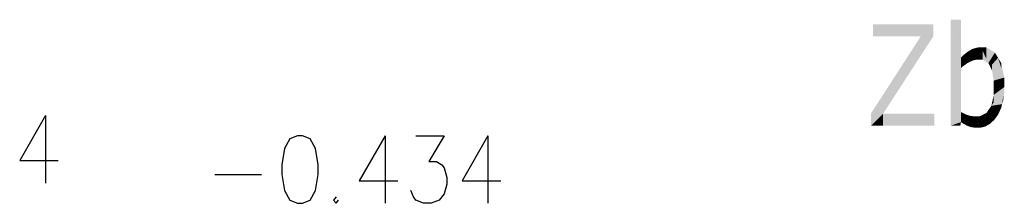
# Model space of a CAD drawing. Extents: x 64462 to 126444, y -56085 to -716.
# Tile 55 of 90: x 93994 to 95450, y -7083 to -6811. Entities that reach past the tile are written whole.
import ezdxf

# ---------------------------------------------------------------- set-up
doc = ezdxf.new("R2010")
doc.units = 0
doc.header["$LTSCALE"] = 11.25

# ---------------------------------------------------------------- blocks, each defined once
blk = doc.blocks.new('DwgObject-55396215-3381')
at = {"linetype": 'Continuous'}
for points in [[(50592.8, 20565.3), (50577.7, 20621.2), (50592.8, 20621.2)], [(50592.8, 20549.3), (50577.7, 20621.2), (50592.8, 20565.2)], [(50577.7, 20464.4), (50577.7, 20621.2), (50577.7, 20620.9)], [(50577.7, 20464.4), (50577.7, 20620.9), (50592.8, 20549.3)], [(50592.8, 20565.3), (50592.8, 20621.2), (50592.8, 20565.2)], [(50533.5, 20596.7), (50462.7, 20614.4), (50533.5, 20614.4)], [(50462.7, 20596.7), (50462.7, 20614.4), (50462.7, 20614.4)], [(50462.7, 20596.7), (50462.7, 20614.4), (50533.5, 20596.7)], [(50551.8, 20596.4), (50533.5, 20596.7), (50551.8, 20614.4)], [(50533.5, 20596.7), (50533.5, 20614.4), (50551.8, 20614.4)], [(50551.8, 20596.4), (50551.8, 20614.4), (50551.8, 20596.4)], [(50533.5, 20573.8), (50460, 20482.9), (50533.5, 20596.7)], [(50477.6, 20482.1), (50477.6, 20504.6), (50551.8, 20596.4)], [(50533.5, 20573.8), (50533.5, 20596.7), (50551.8, 20596.4)], [(50609.9, 20570.5), (50606.4, 20575.9), (50609.9, 20578)], [(50615.5, 20562.1), (50609.9, 20578), (50615.5, 20579.5)], [(50609.9, 20570.5), (50609.9, 20578), (50615.5, 20562.1)], [(50618, 20562.1), (50615.5, 20562.1), (50618, 20580.1)], [(50615.5, 20562.1), (50615.5, 20579.5), (50618, 20580.1)], [(50618.8, 20562.1), (50618, 20580.1), (50618.8, 20578)], [(50622.5, 20568.1), (50618, 20580.1), (50622.5, 20580.1)], [(50618, 20562.1), (50618, 20580.1), (50618.8, 20562.1)], [(50618.8, 20562.1), (50618.8, 20578), (50624.7, 20562.1)], [(50622.5, 20568.1), (50622.5, 20580.1), (50624.7, 20562.1)], [(50630.5, 20563), (50622.5, 20580.1), (50630.5, 20580.1)], [(50624.7, 20562.1), (50622.5, 20580.1), (50624.7, 20575.3)], [(50633.3, 20556.9), (50630.5, 20580.1), (50633.3, 20578.4)], [(50630.5, 20563), (50630.5, 20580.1), (50633.3, 20556.9)], [(50633.3, 20556.9), (50633.3, 20578.4), (50643.1, 20572.5)], [(50596, 20563.5), (50592.8, 20565.2), (50596, 20568.5)], [(50592.8, 20549.3), (50592.8, 20565.2), (50592.8, 20549.3)], [(50602, 20556.7), (50592.8, 20565.2), (50602, 20560.3)], [(50595.7, 20552.1), (50592.8, 20565.2), (50595.7, 20562.5)], [(50592.8, 20549.3), (50592.8, 20565.2), (50592.8, 20565.2)], [(50592.8, 20549.3), (50592.8, 20565.2), (50595.7, 20552.1)], [(50595.7, 20552.1), (50595.7, 20562.5), (50602, 20556.7)], [(50606.4, 20561.9), (50596, 20568.5), (50606.4, 20575.9)], [(50602.8, 20573.3), (50596, 20568.5), (50602.8, 20573.8)], [(50605.4, 20558.5), (50596, 20568.5), (50605.4, 20562.5)], [(50596, 20563.5), (50596, 20568.5), (50605.4, 20558.5)], [(50602.8, 20573.3), (50602.8, 20573.8), (50606.4, 20575.9)], [(50605.4, 20558.5), (50605.4, 20562.5), (50608.8, 20560.3)], [(50606.4, 20561.9), (50606.4, 20575.9), (50608.8, 20560.3)], [(50608.8, 20560.3), (50606.4, 20575.9), (50608.8, 20572.2)], [(50608.8, 20560.3), (50608.8, 20572.2), (50615.5, 20562.1)], [(50624.7, 20562.1), (50624.7, 20575.3), (50633.3, 20556.9)], [(50643.1, 20562.3), (50633.3, 20556.9), (50643.1, 20572.5)], [(50636, 20551.7), (50636, 20558.4), (50647.7, 20564.8)], [(50638.6, 20546.5), (50638.6, 20554.7), (50647.7, 20564.8)], [(50641.3, 20531.1), (50641.3, 20551.9), (50647.7, 20564.8)], [(50647.7, 20532.9), (50641.3, 20531.1), (50647.7, 20564.8)], [(50643.1, 20562.3), (50643.1, 20572.5), (50647.7, 20564.8)], [(50647.7, 20532.9), (50647.7, 20564.8), (50656.9, 20535.5)], [(50652.3, 20550.2), (50647.7, 20564.8), (50652.3, 20557.2)], [(50592.8, 20484.7), (50577.7, 20464.4), (50592.8, 20549.3)], [(50592.8, 20484.7), (50592.8, 20549.3), (50592.8, 20484.7)], [(50602, 20556.7), (50602, 20560.3), (50605.4, 20558.5)], [(50636, 20551.7), (50633.3, 20556.9), (50636, 20558.4)], [(50638.6, 20546.5), (50636, 20551.7), (50638.6, 20554.7)], [(50641.3, 20531.1), (50638.6, 20546.5), (50641.3, 20551.9)], [(50652.3, 20550.2), (50652.3, 20557.2), (50656.9, 20535.5)], [(50641.3, 20521.1), (50641.3, 20531.1), (50656.9, 20535.5)], [(50656.9, 20521.6), (50641.3, 20521.1), (50656.9, 20535.5)], [(50656.9, 20521.6), (50656.9, 20535.5), (50656.9, 20521.6)], [(50641.3, 20521.1), (50641.3, 20531.1), (50641.3, 20531.1)], [(50641.3, 20499), (50641.3, 20510), (50656.9, 20521.6)], [(50641.3, 20510), (50641.3, 20521.1), (50656.9, 20521.6)], [(50641.3, 20510), (50641.3, 20521.1), (50641.3, 20521.1)], [(50653.7, 20496.2), (50653.7, 20517), (50656.9, 20521.6)], [(50655.3, 20501.8), (50655.3, 20508.9), (50656.9, 20521.6)], [(50656.9, 20514.5), (50655.3, 20501.8), (50656.9, 20521.6)], [(50656.9, 20514.5), (50656.9, 20521.6), (50656.9, 20514.5)], [(50477.6, 20482.1), (50460, 20482.9), (50477.6, 20504.6)], [(50653.7, 20496.2), (50637.8, 20493.8), (50653.7, 20517)], [(50641.3, 20499), (50637.8, 20493.8), (50641.3, 20510)], [(50655.3, 20501.8), (50653.7, 20496.2), (50655.3, 20508.9)], [(50652.2, 20490.5), (50634.2, 20488.6), (50652.2, 20495.6)], [(50637.8, 20490), (50634.2, 20488.6), (50637.8, 20493.8)], [(50647.9, 20481.1), (50634.2, 20488.6), (50647.9, 20490.1)], [(50637.8, 20490), (50637.8, 20493.8), (50653.7, 20496.2)], [(50647.9, 20481.1), (50647.9, 20490.1), (50652.2, 20490.5)], [(50652.2, 20490.5), (50652.2, 20495.6), (50653.7, 20496.2)], [(50460, 20464.4), (50460, 20482.9), (50460, 20482.9)], [(50460, 20464.4), (50460, 20482.9), (50477.6, 20482.1)], [(50477.6, 20464.4), (50460, 20464.4), (50477.6, 20482.1)], [(50477.6, 20464.4), (50477.6, 20482.1), (50553.6, 20464.4)], [(50553.6, 20464.4), (50477.6, 20482.1), (50553.6, 20482.1)], [(50553.6, 20464.4), (50553.6, 20482.1), (50553.6, 20464.4)], [(50592.8, 20469.7), (50577.7, 20464.4), (50592.8, 20484.7)], [(50592.8, 20469.7), (50592.8, 20484.7), (50592.9, 20469.7)], [(50592.9, 20469.7), (50592.8, 20484.7), (50592.9, 20484.7)], [(50592.9, 20469.7), (50592.9, 20484.7), (50596.1, 20482.9)], [(50595.6, 20467.8), (50592.9, 20469.7), (50595.6, 20481.1)], [(50596.1, 20468.7), (50595.6, 20467.8), (50596.1, 20482.9)], [(50595.6, 20467.8), (50595.6, 20481.1), (50596.1, 20482.9)], [(50601.6, 20476.3), (50595.6, 20467.8), (50601.6, 20480.4)], [(50601.3, 20464.7), (50595.6, 20467.8), (50601.3, 20475.8)], [(50596.1, 20468.7), (50596.1, 20482.9), (50601.6, 20480.4)], [(50601.3, 20464.7), (50601.3, 20475.8), (50603.9, 20479.7)], [(50603.9, 20463.7), (50601.3, 20464.7), (50603.9, 20479.7)], [(50601.6, 20476.3), (50601.6, 20480.4), (50603.9, 20479.7)], [(50603.9, 20463.7), (50603.9, 20479.7), (50604.1, 20463.6)], [(50604.1, 20463.6), (50603.9, 20479.7), (50604.1, 20479.6)], [(50604.1, 20463.6), (50604.1, 20479.6), (50606.3, 20479)], [(50606.3, 20462.7), (50604.1, 20463.6), (50606.3, 20479)], [(50607, 20462.4), (50606.3, 20479), (50607, 20478.9)], [(50606.3, 20462.7), (50606.3, 20479), (50607, 20462.4)], [(50607, 20462.4), (50607, 20478.9), (50611.5, 20478.3)], [(50611.5, 20461.7), (50607, 20462.4), (50611.5, 20478.3)], [(50611.5, 20461.7), (50611.5, 20478.3), (50613.7, 20461.3)], [(50613.7, 20461.3), (50611.5, 20478.3), (50613.7, 20472.1)], [(50614.5, 20469.9), (50611.5, 20478.3), (50614.5, 20478.3)], [(50617.5, 20461.3), (50614.5, 20478.3), (50617.5, 20471)], [(50621.6, 20461.3), (50614.5, 20478.3), (50621.6, 20471)], [(50629.2, 20463.3), (50614.5, 20478.3), (50629.2, 20467.7)], [(50620.8, 20473.8), (50614.5, 20478.3), (50620.8, 20478.3)], [(50614.5, 20469.9), (50614.5, 20478.3), (50617.5, 20461.3)], [(50630.6, 20477.9), (50620.8, 20478.3), (50630.6, 20483.4)], [(50632.6, 20465.3), (50620.8, 20478.3), (50632.6, 20477.8)], [(50620.8, 20473.8), (50620.8, 20478.3), (50632.6, 20465.3)], [(50634.2, 20481.9), (50630.6, 20483.4), (50634.2, 20488.6)], [(50630.6, 20477.9), (50630.6, 20483.4), (50645.2, 20477.2)], [(50632.6, 20465.3), (50632.6, 20477.8), (50645.2, 20477.2)], [(50645.2, 20477.2), (50634.2, 20488.6), (50645.2, 20482.6)], [(50634.2, 20481.9), (50634.2, 20488.6), (50645.2, 20477.2)], [(50636, 20467.3), (50636, 20468.6), (50645.2, 20477.2)], [(50642.3, 20473.3), (50642.3, 20474.1), (50645.2, 20477.2)], [(50645.2, 20477.2), (50645.2, 20482.6), (50647.9, 20481.1)], [(50591.9, 20464.5), (50577.7, 20464.4), (50591.9, 20469.3)], [(50591.9, 20464.5), (50591.9, 20469.3), (50592.9, 20469.7)], [(50613.7, 20461.3), (50613.7, 20472.1), (50617.5, 20461.3)], [(50617.5, 20461.3), (50617.5, 20471), (50621.6, 20461.3)], [(50621.6, 20461.3), (50621.6, 20471), (50629.2, 20463.3)], [(50629.2, 20463.3), (50629.2, 20467.7), (50632.6, 20465.3)], [(50636, 20467.3), (50632.6, 20465.3), (50636, 20468.6)], [(50642.3, 20473.3), (50636, 20467.3), (50642.3, 20474.1)]]:
    blk.add_hatch(color=1, dxfattribs=at).paths.add_polyline_path(points)
at = {"color": 1, "linetype": 'Continuous'}
for p, q in [((49238.8, 20479.6), (49200.7, 20412.9)), ((49238.8, 20479.6), (49238.8, 20379.6)), ((49611.4, 20449.6), (49600, 20444.8)), ((49619, 20449.6), (49611.4, 20449.6)), ((49630.5, 20444.8), (49619, 20449.6)), ((49741, 20449.6), (49702.9, 20382.9)), ((49741, 20449.6), (49741, 20349.6)), ((49786.7, 20449.6), (49828.6, 20449.6)), ((49828.6, 20449.6), (49805.7, 20411.5)), ((49893.3, 20449.6), (49855.2, 20382.9)), ((49893.3, 20449.6), (49893.3, 20349.6)), ((49600, 20444.8), (49592.4, 20430.5)), ((49638.1, 20430.5), (49630.5, 20444.8)), ((49592.4, 20430.5), (49588.6, 20406.7)), ((49641.9, 20406.7), (49638.1, 20430.5)), ((49200.7, 20412.9), (49257.8, 20412.9)), ((49588.6, 20406.7), (49588.6, 20392.4)), ((49641.9, 20392.4), (49641.9, 20406.7)), ((49805.7, 20411.5), (49817.1, 20411.5)), ((49817.1, 20411.5), (49824.8, 20406.7)), ((49824.8, 20406.7), (49828.6, 20401.9)), ((49828.6, 20401.9), (49832.4, 20387.7)), ((49489.5, 20392.4), (49558.1, 20392.4)), ((49588.6, 20392.4), (49592.4, 20368.6)), ((49638.1, 20368.6), (49641.9, 20392.4)), ((49832.4, 20387.7), (49832.4, 20378.1)), ((49702.9, 20382.9), (49760, 20382.9)), ((49832.4, 20378.1), (49828.6, 20363.8)), ((49855.2, 20382.9), (49912.4, 20382.9)), ((49592.4, 20368.6), (49600, 20354.3)), ((49630.5, 20354.3), (49638.1, 20368.6)), ((49668.6, 20359.1), (49664.8, 20354.3)), ((49782.9, 20359.1), (49779, 20368.6)), ((49786.7, 20354.3), (49782.9, 20359.1)), ((49828.6, 20363.8), (49821, 20354.3)), ((49600, 20354.3), (49611.4, 20349.6)), ((49611.4, 20349.6), (49619, 20349.6)), ((49619, 20349.6), (49630.5, 20354.3)), ((49664.8, 20354.3), (49668.6, 20349.6)), ((49668.6, 20349.6), (49672.4, 20354.3)), ((49798.1, 20349.6), (49786.7, 20354.3)), ((49809.5, 20349.6), (49798.1, 20349.6)), ((49821, 20354.3), (49809.5, 20349.6))]:
    blk.add_line(p, q, dxfattribs=at)

msp = doc.modelspace()

# ---------------------------------------------------------------- block references
msp.add_blockref('DwgObject-55396215-3381', (44793.1, -27432.61))

doc.saveas('drawing.dxf')
